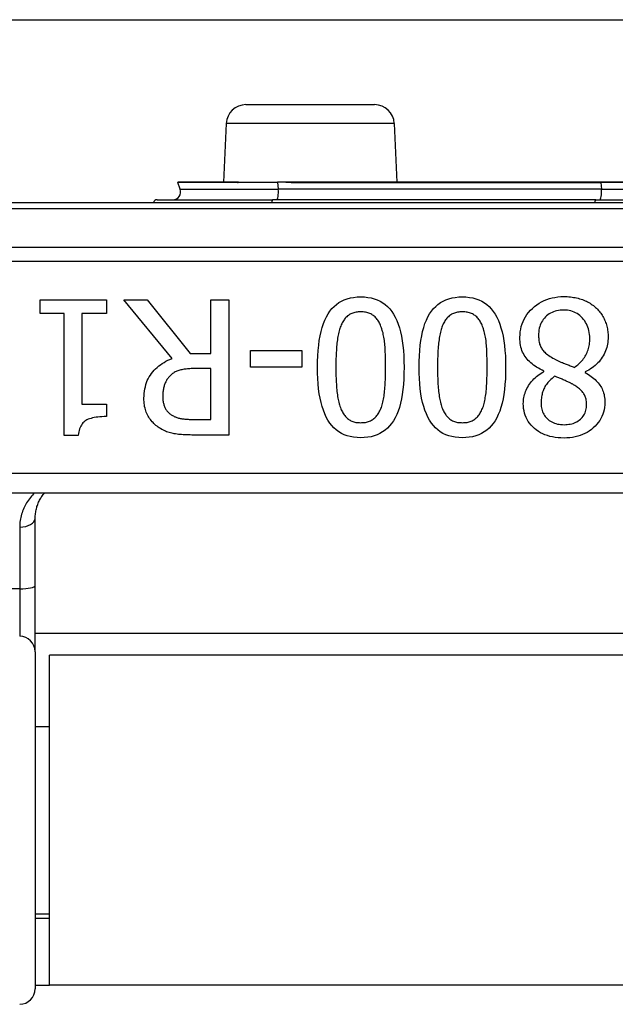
# Model space of a CAD drawing. Header units: inches. Extents: x 7 to 228, y 17 to 114.
# Tile 15 of 78: x 23.95 to 24.556, y 53.114 to 54.116. Entities that reach past the tile are written whole.
import ezdxf

# ---------------------------------------------------------------- set-up
doc = ezdxf.new("R2010")
doc.units = ezdxf.units.IN
doc.header["$MEASUREMENT"] = 0
doc.layers.add('Visible Edges(ANSI)', color=7, linetype='Continuous', lineweight=25)
doc.layers.add('Visible Tangent Edges(ANSI)', color=7, linetype='Continuous', lineweight=25)

msp = doc.modelspace()

# ---------------------------------------------------------------- linework, layer by layer
at = {"layer": 'Visible Edges(ANSI)'}
for p, q in [((8.1781, 54.1163), (54.1141, 54.1163)), ((24.1801, 54.0298), (24.3111, 54.0298)), ((24.1601, 54.0107), (24.1575, 53.951)), ((24.3311, 54.0107), (24.3337, 53.951)), ((24.1133, 53.9436), (24.1108, 53.9504)), ((24.1719, 53.951), (24.1112, 53.951)), ((24.1725, 53.951), (24.1719, 53.951)), ((24.1727, 53.951), (24.1725, 53.951)), ((24.1727, 53.951), (24.2124, 53.951)), ((24.2208, 53.951), (24.2124, 53.951)), ((24.231, 53.951), (24.2208, 53.951)), ((24.5414, 53.951), (24.231, 53.951)), ((24.6498, 53.951), (24.5414, 53.951)), ((25.5367, 53.9298), (23.6545, 53.9298)), ((24.09, 53.933), (24.2074, 53.933)), ((24.5362, 53.933), (24.2074, 53.933)), ((24.5362, 53.933), (24.655, 53.933)), ((23.9709, 53.8172), (23.9709, 53.8312)), ((23.9709, 53.8312), (24.0381, 53.8312)), ((24.0381, 53.8312), (24.0381, 53.8172)), ((24.105, 53.7713), (24.056, 53.8312)), ((24.056, 53.8312), (24.0798, 53.8312)), ((24.0798, 53.8312), (24.1233, 53.7764)), ((24.1443, 53.8312), (24.1626, 53.8312)), ((24.1443, 53.7764), (24.1443, 53.8312)), ((24.1626, 53.8312), (24.1626, 53.6934)), ((23.9953, 53.8172), (23.9709, 53.8172)), ((23.9953, 53.693), (23.9953, 53.8172)), ((24.0131, 53.8172), (24.0131, 53.7248)), ((24.0381, 53.8172), (24.0131, 53.8172)), ((24.1233, 53.7764), (24.1443, 53.7764)), ((24.1848, 53.7625), (24.1848, 53.7793)), ((24.1848, 53.7793), (24.237, 53.7793)), ((24.237, 53.7793), (24.237, 53.7625)), ((24.1443, 53.7611), (24.1282, 53.7611)), ((24.1443, 53.7093), (24.1443, 53.7611)), ((24.237, 53.7625), (24.1848, 53.7625)), ((24.4834, 53.7579), (24.4834, 53.7584)), ((24.5254, 53.7576), (24.5254, 53.7571)), ((24.0131, 53.7248), (24.0381, 53.7248)), ((24.0381, 53.7248), (24.0381, 53.7122)), ((24.1261, 53.7093), (24.1443, 53.7093)), ((24.0096, 53.693), (23.9953, 53.693)), ((24.1626, 53.6934), (24.1271, 53.6934)), ((23.8456, 53.6345), (25.3456, 53.6345)), ((23.9657, 53.5403), (23.9657, 53.6087)), ((23.9657, 53.4728), (23.9657, 53.5403)), ((25.2255, 53.4913), (23.9657, 53.4913)), ((23.9657, 53.4728), (23.9657, 53.1295)), ((23.9801, 53.1333), (23.9801, 53.4693)), ((25.2111, 53.4693), (23.9801, 53.4693)), ((23.9657, 53.3968), (23.9801, 53.3968)), ((23.9657, 53.2058), (23.9801, 53.2058)), ((23.9801, 53.2013), (23.9657, 53.2013)), ((23.9657, 53.1333), (23.9801, 53.1333)), ((25.2111, 53.1333), (23.9801, 53.1333))]:
    msp.add_line(p, q, dxfattribs=at)
at = {"layer": 'Visible Edges(ANSI)', "flags": 128}
for points in [[(24.459, 53.7928), (24.4591, 53.7957), (24.4593, 53.7985), (24.4598, 53.8013), (24.4604, 53.8039), (24.4612, 53.8065), (24.4622, 53.809), (24.4634, 53.8115), (24.4647, 53.8138), (24.4662, 53.8161), (24.4679, 53.8183), (24.4698, 53.8204), (24.4718, 53.8224), (24.474, 53.8243), (24.4763, 53.8261), (24.4786, 53.8276), (24.4811, 53.829), (24.4836, 53.8303), (24.4863, 53.8314), (24.489, 53.8323), (24.4918, 53.833), (24.4947, 53.8336), (24.4976, 53.834), (24.5007, 53.8343), (24.5039, 53.8343)], [(24.5039, 53.8343), (24.5056, 53.8343), (24.5072, 53.8343), (24.5089, 53.8342), (24.5105, 53.834), (24.5121, 53.8338), (24.5137, 53.8336), (24.5152, 53.8333), (24.5167, 53.833), (24.5182, 53.8326), (24.5197, 53.8322), (24.5212, 53.8318), (24.5226, 53.8313), (24.524, 53.8307), (24.5253, 53.8302), (24.5266, 53.8296), (24.5279, 53.8289), (24.5292, 53.8283), (24.5304, 53.8275), (24.5316, 53.8268), (24.5327, 53.826), (24.5338, 53.8252), (24.5349, 53.8243), (24.5359, 53.8234), (24.5369, 53.8225)], [(24.253, 53.7623), (24.253, 53.7684), (24.2533, 53.7741), (24.2536, 53.7796), (24.2542, 53.7848), (24.2548, 53.7898), (24.2557, 53.7945), (24.2566, 53.7989), (24.2577, 53.803), (24.259, 53.8068), (24.2604, 53.8104), (24.262, 53.8137), (24.2637, 53.8168), (24.2656, 53.8195), (24.2676, 53.8221), (24.2699, 53.8244), (24.2722, 53.8264), (24.2747, 53.8282), (24.2774, 53.8298), (24.2803, 53.8311), (24.2833, 53.8322), (24.2865, 53.833), (24.2898, 53.8336), (24.2933, 53.834), (24.297, 53.8341)], [(24.297, 53.8341), (24.3007, 53.834), (24.3042, 53.8336), (24.3076, 53.833), (24.3108, 53.8322), (24.3138, 53.8311), (24.3167, 53.8297), (24.3194, 53.8281), (24.3219, 53.8263), (24.3243, 53.8242), (24.3265, 53.8218), (24.3285, 53.8193), (24.3304, 53.8164), (24.3321, 53.8133), (24.3337, 53.81), (24.3351, 53.8064), (24.3363, 53.8026), (24.3374, 53.7984), (24.3384, 53.7941), (24.3392, 53.7894), (24.3399, 53.7846), (24.3404, 53.7794), (24.3408, 53.774), (24.341, 53.7684), (24.3411, 53.7624)], [(24.3564, 53.7623), (24.3564, 53.7684), (24.3567, 53.7741), (24.357, 53.7796), (24.3576, 53.7848), (24.3582, 53.7898), (24.3591, 53.7945), (24.36, 53.7989), (24.3611, 53.803), (24.3624, 53.8068), (24.3638, 53.8104), (24.3654, 53.8137), (24.3671, 53.8168), (24.369, 53.8195), (24.3711, 53.8221), (24.3733, 53.8244), (24.3756, 53.8264), (24.3781, 53.8282), (24.3808, 53.8298), (24.3837, 53.8311), (24.3867, 53.8322), (24.3899, 53.833), (24.3932, 53.8336), (24.3967, 53.834), (24.4004, 53.8341)], [(24.4004, 53.8341), (24.4041, 53.834), (24.4076, 53.8336), (24.411, 53.833), (24.4142, 53.8322), (24.4172, 53.8311), (24.4201, 53.8297), (24.4228, 53.8281), (24.4253, 53.8263), (24.4277, 53.8242), (24.4299, 53.8218), (24.4319, 53.8193), (24.4338, 53.8164), (24.4355, 53.8133), (24.4371, 53.81), (24.4385, 53.8064), (24.4397, 53.8026), (24.4408, 53.7984), (24.4418, 53.7941), (24.4426, 53.7894), (24.4433, 53.7846), (24.4438, 53.7794), (24.4442, 53.774), (24.4444, 53.7684), (24.4445, 53.7624)], [(24.297, 53.8188), (24.2957, 53.8188), (24.2945, 53.8187), (24.2933, 53.8186), (24.2922, 53.8184), (24.2911, 53.8182), (24.29, 53.8179), (24.289, 53.8176), (24.288, 53.8172), (24.287, 53.8168), (24.2861, 53.8163), (24.2852, 53.8158), (24.2844, 53.8152), (24.2836, 53.8146), (24.2828, 53.8139), (24.282, 53.8132), (24.2813, 53.8124), (24.2806, 53.8115), (24.28, 53.8107), (24.2793, 53.8097), (24.2787, 53.8087), (24.2782, 53.8077), (24.2776, 53.8066), (24.2771, 53.8055), (24.2766, 53.8043)], [(24.3176, 53.804), (24.3171, 53.8051), (24.3167, 53.8063), (24.3161, 53.8073), (24.3156, 53.8084), (24.315, 53.8094), (24.3144, 53.8103), (24.3137, 53.8112), (24.313, 53.812), (24.3123, 53.8128), (24.3116, 53.8136), (24.3108, 53.8143), (24.31, 53.815), (24.3091, 53.8156), (24.3082, 53.8162), (24.3073, 53.8167), (24.3063, 53.8171), (24.3053, 53.8175), (24.3042, 53.8179), (24.3031, 53.8182), (24.302, 53.8184), (24.3008, 53.8186), (24.2995, 53.8187), (24.2983, 53.8188), (24.297, 53.8188)], [(24.4004, 53.8188), (24.3991, 53.8188), (24.3979, 53.8187), (24.3967, 53.8186), (24.3956, 53.8184), (24.3945, 53.8182), (24.3934, 53.8179), (24.3924, 53.8176), (24.3914, 53.8172), (24.3904, 53.8168), (24.3895, 53.8163), (24.3886, 53.8158), (24.3878, 53.8152), (24.387, 53.8146), (24.3862, 53.8139), (24.3854, 53.8132), (24.3847, 53.8124), (24.384, 53.8115), (24.3834, 53.8107), (24.3827, 53.8097), (24.3821, 53.8087), (24.3816, 53.8077), (24.381, 53.8066), (24.3805, 53.8055), (24.38, 53.8043)], [(24.421, 53.804), (24.4206, 53.8051), (24.4201, 53.8063), (24.4195, 53.8073), (24.419, 53.8084), (24.4184, 53.8094), (24.4178, 53.8103), (24.4171, 53.8112), (24.4164, 53.812), (24.4157, 53.8128), (24.415, 53.8136), (24.4142, 53.8143), (24.4134, 53.815), (24.4125, 53.8156), (24.4116, 53.8162), (24.4107, 53.8167), (24.4097, 53.8171), (24.4087, 53.8175), (24.4076, 53.8179), (24.4065, 53.8182), (24.4054, 53.8184), (24.4042, 53.8186), (24.403, 53.8187), (24.4017, 53.8188), (24.4004, 53.8188)], [(24.5036, 53.8206), (24.5017, 53.8206), (24.4999, 53.8204), (24.4981, 53.8202), (24.4964, 53.8198), (24.4948, 53.8194), (24.4932, 53.8189), (24.4917, 53.8182), (24.4902, 53.8175), (24.4888, 53.8167), (24.4875, 53.8158), (24.4862, 53.8147), (24.485, 53.8136), (24.4839, 53.8124), (24.4828, 53.8112), (24.4819, 53.8098), (24.4811, 53.8084), (24.4804, 53.8069), (24.4797, 53.8054), (24.4792, 53.8038), (24.4787, 53.8021), (24.4784, 53.8003), (24.4782, 53.7985), (24.478, 53.7966), (24.478, 53.7946)], [(24.5301, 53.7918), (24.5301, 53.7939), (24.5299, 53.7959), (24.5296, 53.7978), (24.5293, 53.7997), (24.5288, 53.8015), (24.5282, 53.8032), (24.5275, 53.8049), (24.5268, 53.8065), (24.5259, 53.8081), (24.5249, 53.8096), (24.5238, 53.8111), (24.5226, 53.8125), (24.5213, 53.8138), (24.52, 53.815), (24.5186, 53.816), (24.5171, 53.817), (24.5156, 53.8178), (24.5141, 53.8186), (24.5125, 53.8192), (24.5108, 53.8197), (24.5091, 53.8201), (24.5073, 53.8204), (24.5055, 53.8206), (24.5036, 53.8206)], [(24.5369, 53.8225), (24.5379, 53.8216), (24.5388, 53.8206), (24.5397, 53.8196), (24.5405, 53.8186), (24.5413, 53.8175), (24.542, 53.8164), (24.5427, 53.8153), (24.5434, 53.8142), (24.5441, 53.813), (24.5447, 53.8118), (24.5452, 53.8106), (24.5457, 53.8093), (24.5462, 53.8081), (24.5467, 53.8068), (24.5471, 53.8055), (24.5474, 53.8042), (24.5477, 53.8028), (24.548, 53.8015), (24.5482, 53.8001), (24.5484, 53.7988), (24.5486, 53.7974), (24.5487, 53.796), (24.5487, 53.7946), (24.5488, 53.7931)], [(24.2766, 53.8043), (24.2762, 53.8031), (24.2758, 53.8019), (24.2754, 53.8007), (24.275, 53.7994), (24.2747, 53.798), (24.2743, 53.7966), (24.274, 53.7951), (24.2738, 53.7936), (24.2735, 53.792), (24.2732, 53.7904), (24.273, 53.7887), (24.2728, 53.787), (24.2727, 53.7852), (24.2725, 53.7834), (24.2723, 53.7815), (24.2722, 53.7796), (24.2721, 53.7776), (24.272, 53.7756), (24.2719, 53.7735), (24.2718, 53.7714), (24.2718, 53.7692), (24.2717, 53.7669), (24.2717, 53.7647), (24.2717, 53.7623)], [(24.38, 53.8043), (24.3796, 53.8031), (24.3792, 53.8019), (24.3788, 53.8007), (24.3784, 53.7994), (24.3781, 53.798), (24.3777, 53.7966), (24.3774, 53.7951), (24.3772, 53.7936), (24.3769, 53.792), (24.3767, 53.7904), (24.3764, 53.7887), (24.3762, 53.787), (24.3761, 53.7852), (24.3759, 53.7834), (24.3757, 53.7815), (24.3756, 53.7796), (24.3755, 53.7776), (24.3754, 53.7756), (24.3753, 53.7735), (24.3752, 53.7714), (24.3752, 53.7692), (24.3752, 53.7669), (24.3751, 53.7647), (24.3751, 53.7623)], [(24.3223, 53.7624), (24.3223, 53.7648), (24.3223, 53.7671), (24.3222, 53.7694), (24.3222, 53.7716), (24.3221, 53.7737), (24.3221, 53.7758), (24.322, 53.7777), (24.3219, 53.7797), (24.3218, 53.7815), (24.3217, 53.7833), (24.3216, 53.785), (24.3214, 53.7867), (24.3212, 53.7883), (24.3211, 53.7898), (24.3208, 53.7914), (24.3206, 53.7929), (24.3203, 53.7944), (24.32, 53.7959), (24.3197, 53.7973), (24.3193, 53.7987), (24.3189, 53.8), (24.3185, 53.8014), (24.3181, 53.8027), (24.3176, 53.804)], [(24.4257, 53.7624), (24.4257, 53.7648), (24.4257, 53.7671), (24.4256, 53.7694), (24.4256, 53.7716), (24.4255, 53.7737), (24.4255, 53.7758), (24.4254, 53.7777), (24.4253, 53.7797), (24.4252, 53.7815), (24.4251, 53.7833), (24.425, 53.785), (24.4248, 53.7867), (24.4246, 53.7883), (24.4245, 53.7898), (24.4242, 53.7914), (24.424, 53.7929), (24.4237, 53.7944), (24.4234, 53.7959), (24.4231, 53.7973), (24.4227, 53.7987), (24.4223, 53.8), (24.4219, 53.8014), (24.4215, 53.8027), (24.421, 53.804)], [(24.478, 53.7946), (24.478, 53.7932), (24.4781, 53.7919), (24.4782, 53.7906), (24.4783, 53.7893), (24.4785, 53.7881), (24.4788, 53.787), (24.4791, 53.7859), (24.4795, 53.7848), (24.4798, 53.7838), (24.4803, 53.7829), (24.4808, 53.7819), (24.4813, 53.7811), (24.4819, 53.7802), (24.4826, 53.7794), (24.4834, 53.7786), (24.4842, 53.7777), (24.4852, 53.7769), (24.4862, 53.776), (24.4873, 53.7752), (24.4885, 53.7743), (24.4898, 53.7735), (24.4912, 53.7726), (24.4926, 53.7718), (24.4942, 53.7709)], [(24.4834, 53.7584), (24.4815, 53.7594), (24.4796, 53.7603), (24.4778, 53.7614), (24.476, 53.7624), (24.4744, 53.7635), (24.4728, 53.7646), (24.4714, 53.7658), (24.47, 53.767), (24.4686, 53.7682), (24.4674, 53.7694), (24.4663, 53.7707), (24.4652, 53.772), (24.4642, 53.7734), (24.4633, 53.7748), (24.4625, 53.7764), (24.4617, 53.7779), (24.4611, 53.7796), (24.4605, 53.7813), (24.4601, 53.783), (24.4597, 53.7848), (24.4594, 53.7867), (24.4592, 53.7887), (24.459, 53.7907), (24.459, 53.7928)], [(24.5144, 53.7623), (24.5156, 53.7632), (24.5168, 53.7641), (24.5179, 53.765), (24.519, 53.7659), (24.5201, 53.7669), (24.5211, 53.768), (24.522, 53.769), (24.5229, 53.7701), (24.5238, 53.7712), (24.5246, 53.7724), (24.5253, 53.7736), (24.526, 53.7748), (24.5267, 53.7761), (24.5273, 53.7774), (24.5278, 53.7787), (24.5283, 53.78), (24.5287, 53.7814), (24.5291, 53.7828), (24.5294, 53.7842), (24.5297, 53.7857), (24.5299, 53.7872), (24.53, 53.7887), (24.5301, 53.7902), (24.5301, 53.7918)], [(24.5488, 53.7931), (24.5487, 53.7913), (24.5486, 53.7895), (24.5484, 53.7877), (24.5481, 53.7859), (24.5477, 53.7841), (24.5473, 53.7824), (24.5467, 53.7807), (24.5461, 53.779), (24.5454, 53.7774), (24.5446, 53.7758), (24.5437, 53.7742), (24.5428, 53.7726), (24.5418, 53.7711), (24.5406, 53.7696), (24.5395, 53.7681), (24.5382, 53.7668), (24.5369, 53.7654), (24.5355, 53.7642), (24.534, 53.7629), (24.5324, 53.7618), (24.5308, 53.7607), (24.5291, 53.7596), (24.5273, 53.7586), (24.5254, 53.7576)], [(24.0764, 53.7308), (24.0765, 53.7333), (24.0766, 53.7357), (24.0769, 53.7381), (24.0773, 53.7403), (24.0778, 53.7426), (24.0783, 53.7447), (24.079, 53.7468), (24.0798, 53.7488), (24.0807, 53.7507), (24.0818, 53.7526), (24.0829, 53.7544), (24.0841, 53.7561), (24.0854, 53.7578), (24.0868, 53.7594), (24.0883, 53.7609), (24.0899, 53.7623), (24.0915, 53.7637), (24.0932, 53.765), (24.095, 53.7662), (24.0968, 53.7674), (24.0988, 53.7685), (24.1008, 53.7695), (24.1028, 53.7704), (24.105, 53.7713)], [(24.4942, 53.7709), (24.4947, 53.7706), (24.4953, 53.7703), (24.4959, 53.77), (24.4965, 53.7697), (24.4971, 53.7694), (24.4978, 53.7691), (24.4985, 53.7687), (24.4993, 53.7684), (24.5, 53.7681), (24.5008, 53.7677), (24.5017, 53.7674), (24.5025, 53.7671), (24.5034, 53.7667), (24.5043, 53.7664), (24.5052, 53.766), (24.5062, 53.7656), (24.5071, 53.7652), (24.5081, 53.7648), (24.5091, 53.7645), (24.5101, 53.764), (24.5112, 53.7636), (24.5122, 53.7632), (24.5133, 53.7628), (24.5144, 53.7623)], [(24.1282, 53.7611), (24.1269, 53.7611), (24.1256, 53.7611), (24.1244, 53.761), (24.1231, 53.7609), (24.1219, 53.7609), (24.1207, 53.7607), (24.1195, 53.7606), (24.1184, 53.7605), (24.1172, 53.7603), (24.1161, 53.7601), (24.1151, 53.7599), (24.114, 53.7597), (24.113, 53.7594), (24.1119, 53.7592), (24.111, 53.7588), (24.11, 53.7584), (24.1091, 53.758), (24.1082, 53.7576), (24.1073, 53.7571), (24.1064, 53.7565), (24.1056, 53.7559), (24.1048, 53.7553), (24.1041, 53.7547), (24.1033, 53.7539)], [(24.297, 53.6906), (24.2933, 53.6908), (24.2897, 53.6911), (24.2864, 53.6918), (24.2832, 53.6926), (24.2801, 53.6937), (24.2773, 53.6951), (24.2746, 53.6967), (24.2721, 53.6986), (24.2697, 53.7007), (24.2675, 53.703), (24.2655, 53.7056), (24.2636, 53.7085), (24.2619, 53.7116), (24.2604, 53.715), (24.259, 53.7186), (24.2577, 53.7224), (24.2566, 53.7265), (24.2556, 53.7309), (24.2548, 53.7355), (24.2541, 53.7404), (24.2536, 53.7455), (24.2533, 53.7508), (24.253, 53.7565), (24.253, 53.7623)], [(24.2717, 53.7623), (24.2717, 53.76), (24.2717, 53.7577), (24.2718, 53.7555), (24.2718, 53.7533), (24.2719, 53.7512), (24.272, 53.7491), (24.2721, 53.7471), (24.2722, 53.7451), (24.2723, 53.7432), (24.2725, 53.7413), (24.2727, 53.7395), (24.2728, 53.7377), (24.273, 53.736), (24.2733, 53.7343), (24.2735, 53.7327), (24.2738, 53.7311), (24.2741, 53.7296), (24.2744, 53.7281), (24.2747, 53.7267), (24.2751, 53.7253), (24.2755, 53.724), (24.2759, 53.7227), (24.2763, 53.7214), (24.2767, 53.7202)], [(24.3411, 53.7624), (24.341, 53.7564), (24.3408, 53.7506), (24.3404, 53.745), (24.3399, 53.7398), (24.3392, 53.7348), (24.3384, 53.7301), (24.3374, 53.7257), (24.3363, 53.7216), (24.335, 53.7178), (24.3336, 53.7142), (24.332, 53.7109), (24.3303, 53.7079), (24.3284, 53.7051), (24.3264, 53.7026), (24.3242, 53.7003), (24.3218, 53.6983), (24.3193, 53.6965), (24.3166, 53.6949), (24.3137, 53.6936), (24.3107, 53.6926), (24.3075, 53.6917), (24.3041, 53.6911), (24.3006, 53.6908), (24.297, 53.6906)], [(24.3175, 53.7204), (24.318, 53.7216), (24.3184, 53.7229), (24.3188, 53.7242), (24.3192, 53.7255), (24.3195, 53.727), (24.3198, 53.7284), (24.3201, 53.7299), (24.3204, 53.7315), (24.3207, 53.7331), (24.3209, 53.7347), (24.3211, 53.7364), (24.3213, 53.7382), (24.3215, 53.74), (24.3216, 53.7419), (24.3217, 53.7437), (24.3219, 53.7457), (24.322, 53.7476), (24.3221, 53.7496), (24.3221, 53.7517), (24.3222, 53.7537), (24.3222, 53.7559), (24.3223, 53.758), (24.3223, 53.7602), (24.3223, 53.7624)], [(24.4004, 53.6906), (24.3967, 53.6908), (24.3931, 53.6911), (24.3898, 53.6918), (24.3866, 53.6926), (24.3835, 53.6937), (24.3807, 53.6951), (24.378, 53.6967), (24.3755, 53.6986), (24.3731, 53.7007), (24.3709, 53.703), (24.3689, 53.7056), (24.367, 53.7085), (24.3653, 53.7116), (24.3638, 53.715), (24.3624, 53.7186), (24.3611, 53.7224), (24.36, 53.7265), (24.359, 53.7309), (24.3582, 53.7355), (24.3575, 53.7404), (24.357, 53.7455), (24.3567, 53.7508), (24.3564, 53.7565), (24.3564, 53.7623)], [(24.3751, 53.7623), (24.3751, 53.76), (24.3752, 53.7577), (24.3752, 53.7555), (24.3752, 53.7533), (24.3753, 53.7512), (24.3754, 53.7491), (24.3755, 53.7471), (24.3756, 53.7451), (24.3757, 53.7432), (24.3759, 53.7413), (24.3761, 53.7395), (24.3762, 53.7377), (24.3764, 53.736), (24.3767, 53.7343), (24.3769, 53.7327), (24.3772, 53.7311), (24.3775, 53.7296), (24.3778, 53.7281), (24.3781, 53.7267), (24.3785, 53.7253), (24.3789, 53.724), (24.3793, 53.7227), (24.3797, 53.7214), (24.3801, 53.7202)], [(24.4445, 53.7624), (24.4444, 53.7564), (24.4442, 53.7506), (24.4438, 53.745), (24.4433, 53.7398), (24.4426, 53.7348), (24.4418, 53.7301), (24.4408, 53.7257), (24.4397, 53.7216), (24.4384, 53.7178), (24.437, 53.7142), (24.4354, 53.7109), (24.4337, 53.7079), (24.4318, 53.7051), (24.4298, 53.7026), (24.4276, 53.7003), (24.4252, 53.6983), (24.4227, 53.6965), (24.42, 53.6949), (24.4171, 53.6936), (24.4141, 53.6926), (24.4109, 53.6917), (24.4075, 53.6911), (24.404, 53.6908), (24.4004, 53.6906)], [(24.4209, 53.7204), (24.4214, 53.7216), (24.4218, 53.7229), (24.4222, 53.7242), (24.4226, 53.7255), (24.4229, 53.727), (24.4232, 53.7284), (24.4236, 53.7299), (24.4238, 53.7315), (24.4241, 53.7331), (24.4243, 53.7347), (24.4245, 53.7364), (24.4247, 53.7382), (24.4249, 53.74), (24.425, 53.7419), (24.4251, 53.7437), (24.4253, 53.7457), (24.4254, 53.7476), (24.4255, 53.7496), (24.4255, 53.7517), (24.4256, 53.7537), (24.4256, 53.7559), (24.4257, 53.758), (24.4257, 53.7602), (24.4257, 53.7624)], [(24.4624, 53.7254), (24.4625, 53.7269), (24.4626, 53.7284), (24.4628, 53.73), (24.463, 53.7315), (24.4634, 53.733), (24.4638, 53.7346), (24.4643, 53.7361), (24.4648, 53.7376), (24.4655, 53.7391), (24.4662, 53.7407), (24.467, 53.7422), (24.4679, 53.7437), (24.4688, 53.7452), (24.4698, 53.7466), (24.4709, 53.748), (24.472, 53.7493), (24.4732, 53.7505), (24.4745, 53.7517), (24.4758, 53.7529), (24.4772, 53.754), (24.4787, 53.755), (24.4802, 53.756), (24.4818, 53.757), (24.4834, 53.7579)], [(24.5254, 53.7571), (24.5271, 53.7561), (24.5287, 53.7551), (24.5302, 53.754), (24.5316, 53.753), (24.533, 53.7519), (24.5343, 53.7509), (24.5355, 53.7498), (24.5366, 53.7487), (24.5377, 53.7476), (24.5387, 53.7464), (24.5396, 53.7453), (24.5405, 53.7441), (24.5413, 53.7429), (24.542, 53.7417), (24.5426, 53.7404), (24.5432, 53.739), (24.5437, 53.7377), (24.5442, 53.7362), (24.5446, 53.7347), (24.5449, 53.7332), (24.5451, 53.7316), (24.5453, 53.73), (24.5454, 53.7283), (24.5454, 53.7266)], [(24.1033, 53.7539), (24.1027, 53.7533), (24.102, 53.7526), (24.1014, 53.752), (24.1009, 53.7512), (24.1003, 53.7505), (24.0998, 53.7498), (24.0994, 53.749), (24.0989, 53.7482), (24.0985, 53.7474), (24.0981, 53.7465), (24.0977, 53.7457), (24.0974, 53.7448), (24.0971, 53.7439), (24.0968, 53.743), (24.0966, 53.742), (24.0964, 53.741), (24.0962, 53.74), (24.096, 53.739), (24.0958, 53.7379), (24.0957, 53.7369), (24.0956, 53.7357), (24.0956, 53.7346), (24.0955, 53.7335), (24.0955, 53.7323)], [(24.4943, 53.7532), (24.493, 53.7521), (24.4917, 53.7511), (24.4906, 53.7501), (24.4895, 53.749), (24.4885, 53.748), (24.4875, 53.7469), (24.4867, 53.7459), (24.4859, 53.7448), (24.4851, 53.7437), (24.4845, 53.7427), (24.4839, 53.7416), (24.4834, 53.7405), (24.4829, 53.7394), (24.4825, 53.7383), (24.4821, 53.7371), (24.4818, 53.7359), (24.4815, 53.7347), (24.4812, 53.7335), (24.481, 53.7322), (24.4808, 53.731), (24.4807, 53.7297), (24.4806, 53.7283), (24.4806, 53.727), (24.4805, 53.7256)], [(24.5137, 53.7446), (24.5132, 53.7448), (24.5127, 53.7451), (24.5121, 53.7454), (24.5115, 53.7457), (24.5108, 53.7461), (24.5101, 53.7464), (24.5094, 53.7468), (24.5086, 53.7472), (24.5078, 53.7476), (24.5069, 53.748), (24.506, 53.7484), (24.505, 53.7489), (24.504, 53.7493), (24.503, 53.7497), (24.5021, 53.7502), (24.5012, 53.7506), (24.5002, 53.7509), (24.4993, 53.7513), (24.4985, 53.7517), (24.4976, 53.752), (24.4967, 53.7523), (24.4959, 53.7526), (24.4951, 53.7529), (24.4943, 53.7532)], [(24.5269, 53.7245), (24.5269, 53.7256), (24.5268, 53.7267), (24.5267, 53.7277), (24.5265, 53.7288), (24.5263, 53.7298), (24.526, 53.7308), (24.5258, 53.7317), (24.5254, 53.7326), (24.525, 53.7335), (24.5246, 53.7344), (24.5241, 53.7352), (24.5236, 53.736), (24.523, 53.7368), (24.5224, 53.7376), (24.5217, 53.7383), (24.521, 53.7391), (24.5203, 53.7398), (24.5195, 53.7405), (24.5186, 53.7412), (24.5177, 53.7419), (24.5168, 53.7426), (24.5158, 53.7433), (24.5148, 53.7439), (24.5137, 53.7446)], [(24.092, 53.7007), (24.0909, 53.7015), (24.0897, 53.7023), (24.0886, 53.7032), (24.0875, 53.7041), (24.0865, 53.705), (24.0856, 53.706), (24.0846, 53.707), (24.0837, 53.7081), (24.0829, 53.7092), (24.0821, 53.7103), (24.0813, 53.7115), (24.0806, 53.7127), (24.0799, 53.7139), (24.0793, 53.7152), (24.0788, 53.7166), (24.0783, 53.718), (24.0778, 53.7194), (24.0775, 53.7209), (24.0771, 53.7224), (24.0769, 53.724), (24.0767, 53.7256), (24.0765, 53.7273), (24.0764, 53.7291), (24.0764, 53.7308)], [(24.0955, 53.7323), (24.0955, 53.7313), (24.0956, 53.7303), (24.0956, 53.7294), (24.0957, 53.7284), (24.0959, 53.7275), (24.096, 53.7266), (24.0962, 53.7257), (24.0965, 53.7249), (24.0967, 53.724), (24.097, 53.7232), (24.0973, 53.7224), (24.0976, 53.7216), (24.098, 53.7209), (24.0984, 53.7201), (24.0988, 53.7194), (24.0993, 53.7187), (24.0998, 53.718), (24.1003, 53.7174), (24.1009, 53.7168), (24.1015, 53.7162), (24.1021, 53.7156), (24.1028, 53.715), (24.1035, 53.7145), (24.1042, 53.714)], [(24.5039, 53.6903), (24.5008, 53.6904), (24.4978, 53.6906), (24.495, 53.6909), (24.4922, 53.6914), (24.4895, 53.692), (24.487, 53.6928), (24.4845, 53.6936), (24.4822, 53.6947), (24.4799, 53.6958), (24.4778, 53.6971), (24.4757, 53.6986), (24.4738, 53.7001), (24.472, 53.7018), (24.4703, 53.7036), (24.4688, 53.7054), (24.4675, 53.7073), (24.4663, 53.7093), (24.4653, 53.7113), (24.4644, 53.7135), (24.4637, 53.7157), (24.4632, 53.718), (24.4628, 53.7204), (24.4625, 53.7228), (24.4624, 53.7254)], [(24.4805, 53.7256), (24.4806, 53.7241), (24.4807, 53.7226), (24.4809, 53.7211), (24.4812, 53.7197), (24.4816, 53.7184), (24.4821, 53.7171), (24.4826, 53.7158), (24.4833, 53.7146), (24.484, 53.7134), (24.4848, 53.7123), (24.4857, 53.7112), (24.4867, 53.7101), (24.4878, 53.7091), (24.4889, 53.7082), (24.4901, 53.7074), (24.4914, 53.7067), (24.4927, 53.706), (24.4941, 53.7055), (24.4956, 53.705), (24.4972, 53.7046), (24.4988, 53.7043), (24.5004, 53.7041), (24.5022, 53.704), (24.504, 53.7039)], [(24.5454, 53.7266), (24.5453, 53.724), (24.5451, 53.7216), (24.5447, 53.7192), (24.5441, 53.7168), (24.5434, 53.7145), (24.5425, 53.7124), (24.5414, 53.7102), (24.5402, 53.7082), (24.5388, 53.7062), (24.5373, 53.7043), (24.5356, 53.7025), (24.5337, 53.7007), (24.5317, 53.699), (24.5296, 53.6975), (24.5274, 53.6961), (24.5252, 53.6949), (24.5228, 53.6938), (24.5204, 53.6929), (24.5178, 53.6921), (24.5152, 53.6915), (24.5125, 53.6909), (24.5097, 53.6906), (24.5068, 53.6904), (24.5039, 53.6903)], [(24.504, 53.7039), (24.5056, 53.704), (24.5072, 53.7041), (24.5088, 53.7043), (24.5103, 53.7045), (24.5117, 53.7049), (24.5131, 53.7053), (24.5145, 53.7058), (24.5158, 53.7064), (24.517, 53.707), (24.5182, 53.7078), (24.5194, 53.7086), (24.5205, 53.7094), (24.5215, 53.7104), (24.5224, 53.7114), (24.5233, 53.7125), (24.524, 53.7136), (24.5247, 53.7147), (24.5253, 53.716), (24.5258, 53.7172), (24.5262, 53.7186), (24.5265, 53.72), (24.5267, 53.7214), (24.5268, 53.7229), (24.5269, 53.7245)], [(24.1042, 53.714), (24.1049, 53.7136), (24.1056, 53.7132), (24.1063, 53.7128), (24.107, 53.7124), (24.1077, 53.7121), (24.1084, 53.7118), (24.1092, 53.7115), (24.11, 53.7112), (24.1108, 53.711), (24.1116, 53.7107), (24.1125, 53.7105), (24.1133, 53.7103), (24.1142, 53.7102), (24.1151, 53.71), (24.1161, 53.7099), (24.117, 53.7098), (24.1181, 53.7096), (24.1191, 53.7095), (24.1202, 53.7095), (24.1213, 53.7094), (24.1225, 53.7093), (24.1236, 53.7093), (24.1249, 53.7093), (24.1261, 53.7093)], [(24.2767, 53.7202), (24.2772, 53.7191), (24.2777, 53.718), (24.2783, 53.7169), (24.2788, 53.7159), (24.2794, 53.715), (24.2801, 53.714), (24.2807, 53.7132), (24.2814, 53.7124), (24.2821, 53.7116), (24.2828, 53.7109), (24.2836, 53.7102), (24.2844, 53.7096), (24.2852, 53.709), (24.2861, 53.7085), (24.287, 53.708), (24.2879, 53.7075), (24.2889, 53.7072), (24.29, 53.7068), (24.291, 53.7066), (24.2921, 53.7063), (24.2933, 53.7062), (24.2945, 53.706), (24.2957, 53.706), (24.297, 53.7059)], [(24.297, 53.7059), (24.2982, 53.706), (24.2994, 53.706), (24.3006, 53.7062), (24.3018, 53.7063), (24.3029, 53.7066), (24.304, 53.7068), (24.305, 53.7072), (24.306, 53.7075), (24.307, 53.708), (24.3079, 53.7085), (24.3088, 53.709), (24.3096, 53.7096), (24.3104, 53.7102), (24.3112, 53.7109), (24.312, 53.7116), (24.3127, 53.7124), (24.3134, 53.7132), (24.3141, 53.7141), (24.3147, 53.715), (24.3153, 53.716), (24.3159, 53.717), (24.3165, 53.7181), (24.317, 53.7193), (24.3175, 53.7204)], [(24.3801, 53.7202), (24.3806, 53.7191), (24.3811, 53.718), (24.3817, 53.7169), (24.3822, 53.7159), (24.3828, 53.715), (24.3835, 53.714), (24.3841, 53.7132), (24.3848, 53.7124), (24.3855, 53.7116), (24.3862, 53.7109), (24.387, 53.7102), (24.3878, 53.7096), (24.3886, 53.709), (24.3895, 53.7085), (24.3904, 53.708), (24.3913, 53.7075), (24.3923, 53.7072), (24.3934, 53.7068), (24.3944, 53.7066), (24.3955, 53.7063), (24.3967, 53.7062), (24.3979, 53.706), (24.3991, 53.706), (24.4004, 53.7059)], [(24.4004, 53.7059), (24.4016, 53.706), (24.4028, 53.706), (24.404, 53.7062), (24.4052, 53.7063), (24.4063, 53.7066), (24.4074, 53.7068), (24.4084, 53.7072), (24.4094, 53.7075), (24.4104, 53.708), (24.4113, 53.7085), (24.4122, 53.709), (24.413, 53.7096), (24.4138, 53.7102), (24.4146, 53.7109), (24.4154, 53.7116), (24.4161, 53.7124), (24.4168, 53.7132), (24.4175, 53.7141), (24.4181, 53.715), (24.4187, 53.716), (24.4193, 53.717), (24.4199, 53.7181), (24.4204, 53.7193), (24.4209, 53.7204)], [(24.0381, 53.7122), (24.0358, 53.7122), (24.0336, 53.7121), (24.0315, 53.7119), (24.0295, 53.7117), (24.0276, 53.7115), (24.0258, 53.7112), (24.0241, 53.7108), (24.0225, 53.7104), (24.021, 53.7099), (24.0197, 53.7094), (24.0184, 53.7088), (24.0172, 53.7082), (24.0162, 53.7074), (24.0152, 53.7066), (24.0142, 53.7057), (24.0134, 53.7047), (24.0127, 53.7036), (24.012, 53.7024), (24.0114, 53.701), (24.0109, 53.6996), (24.0104, 53.6981), (24.0101, 53.6965), (24.0098, 53.6948), (24.0096, 53.693)], [(24.1271, 53.6934), (24.1252, 53.6934), (24.1233, 53.6935), (24.1214, 53.6935), (24.1196, 53.6936), (24.1179, 53.6936), (24.1162, 53.6937), (24.1146, 53.6939), (24.113, 53.694), (24.1115, 53.6941), (24.1101, 53.6943), (24.1086, 53.6945), (24.1073, 53.6947), (24.106, 53.6949), (24.1046, 53.6952), (24.1033, 53.6956), (24.102, 53.6959), (24.1008, 53.6964), (24.0995, 53.6968), (24.0982, 53.6974), (24.097, 53.6979), (24.0957, 53.6986), (24.0945, 53.6992), (24.0933, 53.6999), (24.092, 53.7007)], [(23.9657, 53.6087), (23.9657, 53.61), (23.9658, 53.6112), (23.9659, 53.6124), (23.966, 53.6136), (23.9662, 53.6148), (23.9664, 53.616), (23.9666, 53.6172), (23.9669, 53.6183), (23.9672, 53.6195), (23.9675, 53.6206), (23.9679, 53.6217), (23.9683, 53.6228), (23.9687, 53.6239), (23.9692, 53.6249), (23.9696, 53.626), (23.9702, 53.627), (23.9707, 53.628), (23.9713, 53.629), (23.9719, 53.63), (23.9725, 53.6309), (23.9732, 53.6318), (23.9739, 53.6327), (23.9746, 53.6336), (23.9753, 53.6345)]]:
    msp.add_lwpolyline(points, dxfattribs=at)
at = {"layer": 'Visible Edges(ANSI)'}
for centre, radius, start, end in [((24.1801, 54.0098), 0.02, 90, 177.5), ((24.3111, 54.0098), 0.02, 2.5, 90), ((24.1112, 53.9506), 0.000394, 90, 200), ((24.1059, 53.9409), 0.00787, 270, 20), ((24.09, 53.9291), 0.00394, 90, 169.9795), ((23.9499, 53.1295), 0.0157, 270, 0)]:
    msp.add_arc(centre, radius, start, end, dxfattribs=at)
at = {"layer": 'Visible Tangent Edges(ANSI)'}
for p, q in [((24.3311, 54.0107), (24.1601, 54.0107)), ((24.1717, 53.9504), (24.1108, 53.9504)), ((24.1726, 53.9509), (24.1727, 53.951)), ((24.2124, 53.951), (24.2131, 53.9436)), ((24.2309, 53.9504), (24.5414, 53.9504)), ((24.6499, 53.9504), (24.5414, 53.9504)), ((24.5414, 53.9504), (24.542, 53.9436)), ((24.1133, 53.9436), (24.2131, 53.9436)), ((24.542, 53.9436), (24.2131, 53.9436)), ((24.542, 53.9436), (24.6492, 53.9436)), ((23.6545, 53.924), (25.5367, 53.924)), ((25.3456, 53.8844), (23.8456, 53.8844)), ((23.8456, 53.8705), (25.3456, 53.8705)), ((25.3456, 53.6542), (23.8456, 53.6542)), ((23.9499, 53.5996), (23.9499, 53.5367)), ((23.9499, 53.5367), (23.3653, 53.5367)), ((23.9499, 53.5367), (23.9499, 53.4885))]:
    msp.add_line(p, q, dxfattribs=at)
at = {"layer": 'Visible Tangent Edges(ANSI)', "flags": 128}
for points in [[(24.1717, 53.9504), (24.1717, 53.9504), (24.1718, 53.9504), (24.1718, 53.9504), (24.1719, 53.9504), (24.1719, 53.9505), (24.1719, 53.9505), (24.172, 53.9505), (24.172, 53.9505), (24.1721, 53.9505), (24.1721, 53.9505), (24.1721, 53.9505), (24.1722, 53.9506), (24.1722, 53.9506), (24.1723, 53.9506), (24.1723, 53.9506), (24.1723, 53.9506), (24.1724, 53.9507), (24.1724, 53.9507), (24.1724, 53.9507), (24.1725, 53.9507), (24.1725, 53.9508), (24.1725, 53.9508), (24.1725, 53.9508), (24.1726, 53.9509)], [(24.2208, 53.951), (24.2212, 53.9509), (24.2216, 53.9509), (24.222, 53.9509), (24.2225, 53.9509), (24.2229, 53.9508), (24.2233, 53.9508), (24.2237, 53.9508), (24.2241, 53.9508), (24.2246, 53.9507), (24.225, 53.9507), (24.2254, 53.9507), (24.2258, 53.9507), (24.2263, 53.9506), (24.2267, 53.9506), (24.2271, 53.9506), (24.2275, 53.9506), (24.228, 53.9505), (24.2284, 53.9505), (24.2288, 53.9505), (24.2292, 53.9505), (24.2297, 53.9505), (24.2301, 53.9504), (24.2305, 53.9504), (24.2309, 53.9504)], [(23.9651, 53.6345), (23.964, 53.6334), (23.9629, 53.6322), (23.9618, 53.631), (23.9608, 53.6297), (23.9598, 53.6285), (23.9588, 53.6272), (23.9579, 53.6258), (23.957, 53.6245), (23.9562, 53.6231), (23.9555, 53.6217), (23.9547, 53.6203), (23.954, 53.6188), (23.9534, 53.6173), (23.9528, 53.6158), (23.9523, 53.6143), (23.9518, 53.6128), (23.9514, 53.6112), (23.951, 53.6096), (23.9507, 53.608), (23.9504, 53.6063), (23.9502, 53.6047), (23.9501, 53.603), (23.95, 53.6013), (23.9499, 53.5996)]]:
    msp.add_lwpolyline(points, dxfattribs=at)
at = {"layer": 'Visible Tangent Edges(ANSI)'}
for centre, major_axis, ratio, start_param, end_param in [((24.1719, 53.9506), (0, 0.000394), 0.548442, 0, 1.919862), ((24.1728, 53.951), (0.000281, -0.000276), 0.604942, 4.252306, 4.588732), ((24.231, 53.9506), (0, 0.000394), 0.245714, 0, 1.919862), ((24.5414, 53.9506), (0, 0.000394), 0.245714, 0, 1.919862), ((24.2113, 53.9409), (0, -0.00787), 0.245714, 0, 1.919862), ((24.5401, 53.9409), (0, -0.00787), 0.245714, 0, 1.919862), ((24.2074, 53.9291), (0, 0.00394), 0.245714, 0, 1.395906), ((24.5362, 53.9291), (0, 0.00394), 0.245714, 0, 1.395906), ((23.9499, 53.6087), (0.0157, 0), 0.580671, 4.712389, 6.283185), ((23.9499, 53.5403), (0.0157, 0), 0.225879, 4.712389, 6.283185), ((23.9499, 53.4728), (0.0157, 0), 0.998608, 0, 1.570796)]:
    msp.add_ellipse(centre, major_axis=major_axis, ratio=ratio, start_param=start_param, end_param=end_param, dxfattribs=at)

doc.saveas('drawing.dxf')
